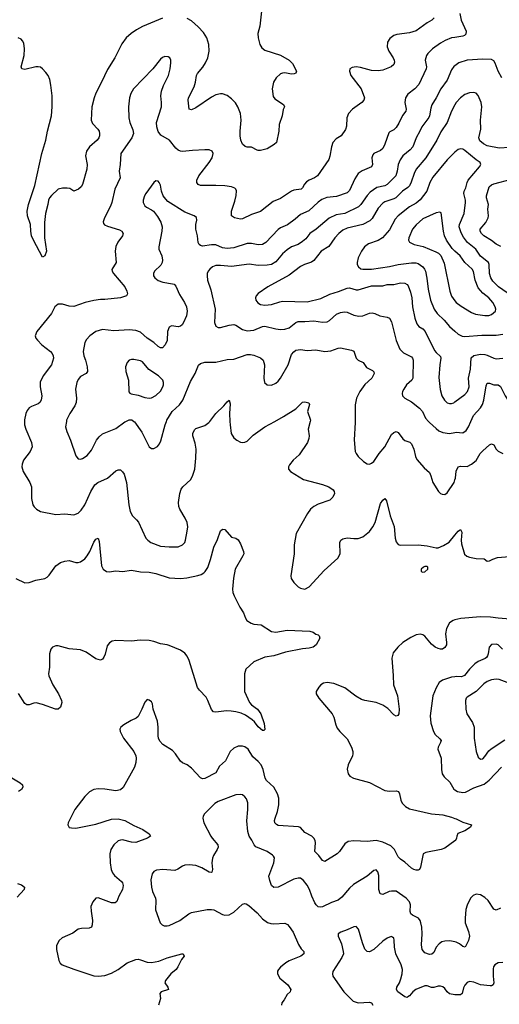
# Model space of a CAD drawing. Header units: inches. Extents: x 990586 to 1117858, y 769490 to 892071.
# Tile 90 of 248: x 1076084 to 1080399, y 794756 to 803613. Entities that reach past the tile are written whole.
import ezdxf

# ---------------------------------------------------------------- set-up
doc = ezdxf.new("R2010")
doc.units = ezdxf.units.IN
doc.header["$MEASUREMENT"] = 0
for name, color, linetype in [('B0779', 7, 'Continuous'), ('B0789', 7, 'Continuous'), ('B0870', 7, 'Continuous'), ('B0880', 7, 'Continuous')]:
    doc.layers.add(name, color=color, linetype=linetype)

msp = doc.modelspace()

# ---------------------------------------------------------------- linework, layer by layer
at = {"layer": 'B0779', "color": 6}
for points, elevation in [([(1076127.2, 800000), (1076127.3, 799970), (1076138.3, 799930), (1076190.3, 799810), (1076195.1, 799770), (1076179.5, 799730), (1076117.1, 799650), (1076105.2, 799614.8), (1076103.7, 799590), (1076114.6, 799550), (1076174.2, 799450), (1076190.1, 799410), (1076190, 799306), (1076203.8, 799250), (1076215.5, 799230), (1076234, 799210), (1076270, 799187.9), (1076410, 799163.1), (1076490, 799169.4), (1076570, 799160.2), (1076610, 799173.9), (1076638.1, 799201.9), (1076670.7, 799249.3), (1076723, 799370), (1076760.4, 799430), (1076788.5, 799451.5), (1076875.5, 799490), (1076950, 799556.2), (1076970, 799563.7), (1076990, 799563.1), (1077010, 799547.1), (1077023.8, 799523.8), (1077046.4, 799450), (1077065.9, 799250), (1077078.2, 799190), (1077099.5, 799150), (1077135.6, 799115.6), (1077152.7, 799092.7), (1077218.5, 798950), (1077236.2, 798930), (1077264.1, 798910), (1077350, 798878.9), (1077430, 798870.8), (1077510, 798871.7), (1077549.2, 798890), (1077568.7, 798911.3), (1077576.3, 798930), (1077592.3, 799012.3), (1077595.8, 799050), (1077590.2, 799090.2), (1077573.9, 799130), (1077524.4, 799210), (1077515.5, 799235.5), (1077511.7, 799270), (1077525, 799350), (1077536.7, 799390), (1077550.8, 799410), (1077623.8, 799476.2), (1077642.9, 799517.1), (1077659.6, 799570), (1077669.8, 799670), (1077670.5, 799750.5), (1077664.2, 799804.2), (1077642.7, 799870), (1077640.9, 799890), (1077655.5, 799924.5), (1077670, 799935.8), (1077750, 799963.8), (1077786.2, 799990), (1077794, 800000)], 2800), ([(1076504.9, 800000), (1076497.4, 799950), (1076507, 799910), (1076540.7, 799830), (1076588.7, 799688.7), (1076610, 799662.3), (1076630, 799659.5), (1076650, 799665.7), (1076690, 799692.9), (1076730, 799740.4), (1076774.1, 799830), (1076799.4, 799860.6), (1076830, 799887.1), (1076950, 799937.2), (1077030, 799995.4), (1077040, 800000)], 2900), ([(1077111.1, 800000), (1077116.3, 799996.3), (1077184.5, 799904.5), (1077250, 799771.7), (1077270, 799757.2), (1077290, 799757.2), (1077324.8, 799775.2), (1077342.6, 799797.4), (1077355, 799825), (1077393, 799970), (1077404.5, 800000)], 2900), ([(1077975.6, 800000), (1077976.6, 799970), (1077987.4, 799890), (1078010, 799852.8), (1078036.6, 799830), (1078070, 799812.6), (1078090, 799809.1), (1078110, 799812.2), (1078130, 799822.7), (1078183.8, 799876.2), (1078290, 799949.5), (1078380.7, 800000)], 2800), ([(1078697.2, 800000), (1078679.4, 799930), (1078687.5, 799870), (1078686.3, 799846.3), (1078673, 799810), (1078599.6, 799700.4), (1078545.3, 799650), (1078512.4, 799610), (1078503, 799590), (1078504, 799570), (1078521, 799550), (1078637.4, 799477.4), (1078810, 799433.6), (1078864.3, 799410), (1078903.5, 799383.5), (1078913.9, 799370), (1078916.2, 799350), (1078902.9, 799317.1), (1078874.2, 799290), (1078770, 799256.7), (1078730, 799233.3), (1078701.7, 799210), (1078673.7, 799170), (1078572.3, 798990), (1078554, 798890), (1078552.2, 798807.8), (1078523, 798610), (1078528, 798588), (1078550.7, 798550.7), (1078590, 798512.9), (1078610, 798500.9), (1078650, 798492.1), (1078690, 798510.8), (1078822.8, 798657.2), (1078945.9, 798770), (1078966, 798810), (1078965.9, 798910), (1078974.7, 798930), (1078990, 798944.3), (1079030, 798951.4), (1079090, 798945), (1079130, 798947), (1079170, 798962.9), (1079230, 799009.7), (1079261.6, 799050), (1079283.6, 799090), (1079330, 799262.4), (1079350, 799292.2), (1079370, 799305.8), (1079384.6, 799284.6), (1079418.5, 799150), (1079453.3, 799053.3), (1079462.2, 798950), (1079470, 798917.4), (1079490, 798892.1), (1079506.2, 798886.2), (1079670, 798890.6), (1079750, 798880.1), (1079830, 798863.2), (1079850, 798863.7), (1079897, 798883), (1079946.7, 798913.3), (1080000, 798976.7)], 2800), ([(1079103, 800000), (1079103.1, 799990), (1079092.6, 799832.6), (1079103.1, 799730), (1079110.1, 799710), (1079130, 799682.8), (1079177.9, 799637.9), (1079210, 799617.9), (1079230, 799615.7), (1079250, 799623.4), (1079270, 799640.3), (1079317.9, 799710), (1079369.5, 799770.5), (1079430, 799882.9), (1079450, 799901.5), (1079470.1, 799910.1), (1079490, 799899.6), (1079530, 799843.9), (1079550, 799828.7), (1079592.8, 799812.8), (1079610, 799796.8), (1079630.1, 799750), (1079645.2, 799685.2), (1079657.1, 799657.1), (1079722.6, 799582.6), (1079770, 799539.8), (1079784, 799510), (1079801.7, 799450), (1079853.2, 799370), (1079870, 799351), (1079883.8, 799343.8), (1079910, 799342), (1079930, 799357.9), (1079992, 799450), (1080000, 799472.9)], 2900), ([(1079762.4, 800000), (1079770, 799991.2), (1079830, 799935), (1079856.3, 799916.3), (1079890, 799900.2), (1079950, 799890.7), (1080000, 799900.7)], 3000), ([(1076050, 798585.8), (1076130, 798546.9), (1076170, 798550.1), (1076230, 798571.7), (1076310, 798585.7), (1076330, 798597.2), (1076350, 798616.9), (1076410, 798701.6), (1076450, 798730.1), (1076490, 798742.9), (1076530, 798748.8), (1076590, 798731), (1076610, 798730.1), (1076630, 798735.8), (1076670, 798764.5), (1076690.9, 798789.1), (1076715.3, 798830), (1076750, 798912.2), (1076770, 798939.1), (1076790, 798949.1), (1076800.1, 798920.1), (1076820.9, 798700.9), (1076834.2, 798670), (1076865.5, 798650), (1076890, 798646.8), (1076950, 798656.8), (1077010, 798650.8), (1077090, 798663.1), (1077170, 798645.6), (1077250, 798642.2), (1077310, 798632.7), (1077430, 798593), (1077530, 798586.4), (1077588.7, 798591.3), (1077686.3, 798613.7), (1077716.1, 798623.9), (1077740.9, 798639.1), (1077753.2, 798650), (1077775.7, 798684.3), (1077802.3, 798757.7), (1077830, 798868.7), (1077862.6, 798937.4), (1077890, 799015.8), (1077910, 799030.3), (1077930, 799027.2), (1077990, 798959.5), (1078030, 798950.3), (1078050, 798934), (1078070, 798899.3), (1078098.8, 798830), (1078100.1, 798810), (1078092.2, 798790), (1078023.6, 798670), (1078007, 798590), (1077998.7, 798490), (1078001.8, 798461.8), (1078013, 798430), (1078063.8, 798330), (1078097.8, 798277.8), (1078115.7, 798230), (1078129.2, 798209.2), (1078165.8, 798185.8), (1078190, 798176.7), (1078257.3, 798170), (1078349.3, 798109.3), (1078390, 798105.4), (1078490, 798121.8), (1078693.4, 798113.4), (1078725.2, 798105.2), (1078750, 798086.8), (1078770, 798079.1), (1078779.1, 798070), (1078783.6, 798050), (1078751.6, 797990), (1078725, 797970), (1078690, 797960.1), (1078630, 797955.2), (1078475.2, 797924.8), (1078372, 797890), (1078290, 797880.5), (1078190, 797837.5), (1078118.2, 797770), (1078105.7, 797730), (1078108.2, 797570), (1078152, 797472), (1078170, 797451.3), (1078224.9, 797410), (1078252.8, 797370), (1078283.8, 797283.8), (1078290.4, 797229.6), (1078279.7, 797220.3), (1078270, 797220.3), (1078230, 797251.6), (1078197, 797297), (1078176.5, 797316.5), (1078116.6, 797356.6), (1078075.9, 797375.9), (1078030, 797388.7), (1077985.9, 797394.1), (1077945.2, 797394.8), (1077850, 797384.2), (1077828.6, 797388.6), (1077808.4, 797408.4), (1077777.5, 797490), (1077760.6, 797520.6), (1077701.7, 797581.7), (1077685.4, 797605.4), (1077609.7, 797849.7), (1077590, 797888.3), (1077570, 797915.5), (1077530, 797943.1), (1077430, 797984.5), (1077410, 797991), (1077350, 797998.2), (1077290, 798020.6), (1077250, 798028.8), (1077169, 798031), (1077090, 798023.9), (1076950.4, 798029.6), (1076916.2, 798023.8), (1076892.5, 798007.5), (1076870, 797979.8), (1076853.3, 797906.7), (1076842.3, 797877.7), (1076830, 797860.3), (1076810, 797852.5), (1076770, 797863.3), (1076683.6, 797923.6), (1076630, 797946), (1076530, 797954.9), (1076430, 797980.4), (1076410, 797981.8), (1076378.3, 797970), (1076363.5, 797950), (1076353, 797910), (1076353, 797790), (1076343.1, 797730), (1076345.5, 797710), (1076382.1, 797630), (1076434.2, 797550), (1076460.3, 797490), (1076461.9, 797470), (1076452.1, 797427.9), (1076430.1, 797409.9), (1076407.6, 797412.4), (1076290, 797453.7), (1076232.3, 797467.7), (1076210, 797466.3), (1076170, 797450.7), (1076149.7, 797449.7), (1076130, 797462.9), (1076072.3, 797552.3)], 2700), ([(1080000, 798214.4), (1079982.9, 798210), (1079950, 798187), (1079922.7, 798137.3), (1079913.9, 798090), (1079924.2, 798010), (1079922.7, 797990), (1079910, 797965.3), (1079889.1, 797950.9), (1079870.1, 797949.9), (1079850, 797955.5), (1079822.3, 797970), (1079790, 797996.6), (1079730, 798067.1), (1079710, 798080.8), (1079690, 798086.4), (1079650, 798079.5), (1079603.5, 798056.5), (1079530.6, 798010), (1079485.5, 797970), (1079443.1, 797916.9), (1079431, 797870), (1079445.4, 797714.6), (1079447.1, 797630), (1079484.1, 797530), (1079498.4, 797410), (1079496.5, 797370), (1079486.8, 797353.2), (1079470, 797348.8), (1079450, 797360.1), (1079396.7, 797416.7), (1079350, 797448.7), (1079290, 797471.3), (1079190, 797489), (1079158.9, 797498.9), (1079107.4, 797527.4), (1079010, 797602.7), (1078910, 797643.2), (1078850, 797652.1), (1078816.3, 797643.7), (1078794.9, 797630), (1078775.5, 797610), (1078750.2, 797570), (1078752.1, 797550), (1078775.4, 797510), (1078895.8, 797370), (1078910, 797340.3), (1078927.1, 797270), (1078941.1, 797241.1), (1078964.7, 797210), (1079030, 797143.5), (1079070.1, 797070), (1079082.4, 797030), (1079082.7, 797010), (1079077.9, 796990), (1079038.4, 796910), (1079031.8, 796871.8), (1079040.2, 796830), (1079054.4, 796810), (1079086.7, 796790), (1079231.6, 796751.6), (1079370, 796678.9), (1079410, 796674.2), (1079470, 796675.8), (1079490.9, 796670.9), (1079500.6, 796650), (1079512.5, 796592.5), (1079525.4, 796565.4), (1079554.8, 796534.8), (1079590, 796514.2), (1079790, 796468.9), (1079890, 796460.1), (1079970, 796439.5), (1080000, 796429)], 2800), ([(1080000, 797702.5), (1079970, 797698.3), (1079887.9, 797672.1), (1079857.1, 797650), (1079830, 797602.6), (1079800.6, 797530), (1079777.6, 797350), (1079784.1, 797284.1), (1079806, 797210), (1079823, 797183), (1079865.5, 797145.5), (1079874.8, 797130), (1079869.7, 797110), (1079848.8, 797070), (1079846.8, 797050), (1079875.5, 796970), (1079879, 796870), (1079885.9, 796830), (1079902, 796802), (1079955.4, 796755.4), (1079990.7, 796690.7), (1080000, 796684.7)], 2900), ([(1080000, 796227.1), (1079910, 796161.4), (1079874.8, 796150), (1079738, 796122), (1079714.8, 796110), (1079689.2, 795990), (1079681.1, 795970), (1079670, 795963.7), (1079650, 795963), (1079630, 795969.9), (1079610, 795982.4), (1079550, 796036.2), (1079510, 796062), (1079490, 796084.3), (1079457.7, 796150), (1079422.4, 796182.4), (1079350, 796214.9), (1079290, 796228.5), (1079210, 796221.4), (1079091.8, 796228.2), (1079040.5, 796219.5), (1079010, 796199.6), (1078961.7, 796130), (1078939.2, 796110), (1078830, 796041.8), (1078823.6, 796043.6), (1078810, 796049.3), (1078775.2, 796095.2), (1078740.3, 796130), (1078744.5, 796210), (1078741.3, 796230), (1078730.9, 796250.9), (1078711.7, 796270), (1078650, 796302.6), (1078610, 796346.4), (1078593.7, 796353.7), (1078410, 796365.3), (1078393.3, 796373.3), (1078379.9, 796390), (1078377.1, 796410), (1078381.4, 796430), (1078402.5, 796490), (1078414.6, 796550), (1078415, 796610), (1078404.8, 796650), (1078370.4, 796710.4), (1078304.7, 796770), (1078291.5, 796790), (1078274.8, 796870), (1078255.8, 796910), (1078230, 796941.8), (1078183, 796983), (1078140.8, 797050), (1078110, 797072.2), (1078090, 797078.2), (1078050, 797077.3), (1078010, 797061.5), (1077979.3, 797030), (1077934.4, 796945.6), (1077882.3, 796897.7), (1077850, 796839.2), (1077750, 796788.8), (1077730, 796783.8), (1077710, 796792.4), (1077630, 796880.4), (1077590, 796909.6), (1077548.3, 796928.3), (1077530, 796943.2), (1077485.2, 797010), (1077458.8, 797038.8), (1077373.3, 797093.3), (1077343.6, 797123.6), (1077331.8, 797150), (1077329.2, 797170), (1077329.9, 797250.1), (1077324.3, 797304.3), (1077286.5, 797410), (1077279.3, 797459.3), (1077270, 797477.6), (1077250, 797493.6), (1077230, 797497.6), (1077210, 797475.1), (1077183.8, 797410), (1077150, 797345), (1077131.2, 797328.8), (1077086.4, 797310), (1077021.6, 797270), (1076995.5, 797250), (1076984.4, 797230), (1076986.8, 797210), (1077017.7, 797150), (1077110.3, 797030.3), (1077128.2, 796990), (1077132.1, 796970), (1077130.4, 796930), (1077116.7, 796890), (1077013.7, 796706.3), (1076990, 796687.1), (1076950, 796675.8), (1076850, 796692.7), (1076790, 796693.7), (1076750, 796688.2), (1076711.2, 796668.8), (1076670, 796624.8), (1076580.9, 796510), (1076521.2, 796390), (1076516.5, 796370), (1076530, 796348), (1076550, 796342.7), (1076590, 796342.2), (1076770, 796377.7), (1076910, 796423.2), (1076970, 796425.6), (1077030, 796408.8), (1077110, 796365.7), (1077192.2, 796330), (1077250.2, 796290), (1077259.6, 796270), (1077234, 796250), (1077130, 796213.3), (1077090, 796216), (1077010, 796234.6), (1076990, 796233.6), (1076970, 796226.4), (1076930.1, 796190), (1076904.3, 796150), (1076895.3, 796110), (1076898.8, 796030), (1076907.6, 795970), (1076919.8, 795939.8), (1076936, 795916), (1077001.4, 795861.4), (1077008.7, 795850), (1077013.9, 795826.1), (1077009.6, 795790), (1076975.5, 795730), (1076957.7, 795682.3), (1076943.8, 795670), (1076910, 795670.3), (1076790, 795715), (1076770, 795711.6), (1076741.2, 795678.8), (1076725, 795635), (1076726.2, 795593.8), (1076738.5, 795510), (1076736.5, 795470), (1076728.9, 795451.1), (1076710, 795440.1), (1076641.4, 795438.6), (1076610, 795430.8), (1076562.7, 795397.3), (1076466.6, 795353.4), (1076439.8, 795330), (1076425.9, 795310), (1076416.8, 795283.2), (1076415.5, 795250), (1076435.5, 795150), (1076447.1, 795127.1), (1076467.1, 795110), (1076570, 795071.4), (1076750, 795013.9), (1076788.8, 795008.8), (1076850, 795014.7), (1076910, 795036.1), (1076970, 795070.1), (1077050, 795130.6), (1077130, 795160.6), (1077150, 795161.8), (1077170, 795156.6), (1077230, 795134.2), (1077270, 795133), (1077335.4, 795144.6), (1077410, 795175), (1077542, 795210), (1077554.8, 795210), (1077564.9, 795190), (1077539.4, 795160.6), (1077507.9, 795092.1), (1077493.1, 795070), (1077443.7, 795030), (1077394.9, 794970), (1077391.3, 794950), (1077417.4, 794910), (1077423.1, 794890), (1077355.6, 794870), (1077345.8, 794854.2), (1077350.2, 794810), (1077333.4, 794750)], 2800), ([(1075937.9, 796837.9), (1076089.3, 796750), (1076108.4, 796730), (1076112.9, 796710), (1076099.6, 796690), (1076072.4, 796670)], 2700), ([(1080000, 795318.1), (1079953.3, 795326.7), (1079910, 795325.6), (1079883.1, 795316.9), (1079858.9, 795301.1), (1079831.7, 795270), (1079810, 795221.8), (1079791.7, 795208.3), (1079770, 795205.6), (1079730, 795220.2), (1079706.7, 795250), (1079698, 795290), (1079705, 795390), (1079701.7, 795450), (1079694.2, 795490), (1079687.2, 795510), (1079671.9, 795531.9), (1079617.8, 795557.8), (1079603.7, 795570), (1079598.4, 795590), (1079601.1, 795650), (1079590, 795679.4), (1079560.3, 795710), (1079470, 795772.9), (1079430, 795775.4), (1079407.2, 795770), (1079350, 795744.6), (1079328.8, 795748.8), (1079315.5, 795790), (1079315.7, 795915.7), (1079307.1, 795947.1), (1079290, 795965), (1079270, 795959.6), (1079210, 795907.7), (1079087.3, 795832.7), (1079050, 795799.7), (1078981.1, 795718.9), (1078950, 795692.7), (1078890, 795672.3), (1078810, 795632.8), (1078790, 795629.2), (1078770, 795634.4), (1078751, 795651), (1078740.1, 795670), (1078712.3, 795730), (1078691.8, 795790), (1078670, 795828.3), (1078638.9, 795870), (1078610, 795889.9), (1078590, 795892.1), (1078550, 795881.3), (1078410, 795809.2), (1078370, 795807.5), (1078350, 795825), (1078333.3, 795870), (1078327.2, 795910), (1078370.7, 796030), (1078375.2, 796075.2), (1078369, 796090), (1078359, 796099), (1078311.1, 796130), (1078210, 796171.8), (1078193.9, 796190), (1078173.5, 796233.5), (1078148.1, 796270), (1078136.3, 796310), (1078127.2, 796407.2), (1078137.9, 796510), (1078137.1, 796570), (1078124.3, 796604.3), (1078110, 796623.9), (1078090, 796639.2), (1078070, 796645.1), (1078030, 796640.3), (1077870, 796581), (1077838.5, 796561.5), (1077746.9, 796470), (1077734, 796450), (1077731.1, 796430), (1077741, 796390), (1077804.3, 796270), (1077816.1, 796250), (1077866.7, 796190), (1077868.7, 796170), (1077861.5, 796150), (1077826.5, 796093.5), (1077818.2, 796070), (1077813.4, 796030), (1077818.7, 795970), (1077813.7, 795946.3), (1077810, 795942.9), (1077790, 795945.5), (1077723.4, 795983.4), (1077670, 796004.7), (1077610, 796010.8), (1077570, 796006.9), (1077550, 796000.4), (1077508.3, 795971.7), (1077478.9, 795961.1), (1077371.4, 795968.6), (1077315.8, 795964.2), (1077289.7, 795950.3), (1077274.8, 795930), (1077265, 795875), (1077271, 795810), (1077279.6, 795770), (1077307.2, 795710), (1077310.4, 795689.6), (1077306.5, 795606.5), (1077349.3, 795489.3), (1077367.3, 795470), (1077383.1, 795463.1), (1077410, 795461.6), (1077430, 795466.2), (1077525, 795510), (1077606.8, 795570), (1077630, 795581.1), (1077770, 795610.3), (1077810, 795610.6), (1077830, 795605.8), (1077910, 795564.2), (1077930, 795558.1), (1077970, 795561.4), (1078010, 795586.1), (1078090, 795656.6), (1078110, 795662.6), (1078120.4, 795660.4), (1078146.5, 795646.5), (1078219.8, 795579.8), (1078270, 795525), (1078313.6, 795493.6), (1078343.2, 795483.2), (1078370, 795480.6), (1078470, 795485.2), (1078493.8, 795473.8), (1078510, 795457.4), (1078545.2, 795405.2), (1078593.8, 795293.8), (1078616.8, 795256.8), (1078640.8, 795230), (1078641.6, 795210), (1078614.8, 795190), (1078510, 795146.8), (1078479.6, 795130), (1078430.7, 795090), (1078411.3, 795070), (1078404.3, 795055.7), (1078402.9, 795030), (1078425.5, 794990), (1078495.7, 794930), (1078522.6, 794890), (1078520.5, 794879.5), (1078517.4, 794870), (1078490, 794843.5), (1078464.3, 794795.7), (1078443.5, 794770), (1078439.8, 794750)], 2900), ([(1076063.7, 795843.7), (1076101.1, 795830), (1076126.3, 795810), (1076124.6, 795790), (1076060.6, 795719.4)], 2700), ([(1080000, 794842.7), (1079952, 794852), (1079930.8, 794870), (1079910, 794897.1), (1079890, 794912.7), (1079870, 794919.7), (1079850, 794918.5), (1079810, 794906.4), (1079790, 794907.6), (1079750, 794921.2), (1079730, 794922.1), (1079649.3, 794890), (1079620.4, 794870), (1079590, 794831.4), (1079577.6, 794822.4), (1079570, 794818.6), (1079550, 794822.9), (1079485.6, 794870), (1079473.6, 794890), (1079477.7, 794910), (1079500.8, 794950), (1079514.1, 794985.9), (1079525.1, 795030), (1079526.8, 795070), (1079516.6, 795110), (1079468.6, 795210), (1079457.3, 795270), (1079453.3, 795333.3), (1079449.9, 795349.9), (1079439.7, 795359.7), (1079425.3, 795365.3), (1079390, 795352.4), (1079350, 795324), (1079271.4, 795250), (1079230, 795229.6), (1079210, 795232.1), (1079190, 795251), (1079168.4, 795308.4), (1079133.3, 795433.3), (1079110, 795457), (1079090, 795454.1), (1079030, 795425.4), (1078973.6, 795406.4), (1078948.7, 795391.3), (1078948.8, 795370), (1078979.6, 795299.6), (1078995.9, 795230), (1078996.5, 795210), (1078983.9, 795176.1), (1078902.8, 795050), (1078897.5, 795030), (1078900.1, 795010), (1078999.9, 794870), (1079085.3, 794785.3), (1079130, 794770), (1079230, 794774.1), (1079250, 794768.6), (1079261.5, 794750)], 3000)]:
    msp.add_lwpolyline(points, dxfattribs=dict(at, elevation=elevation))
at = {"layer": 'B0779', "color": 6, "elevation": 2800}
msp.add_lwpolyline([(1079730, 798695.6), (1079718.4, 798690), (1079697, 798670), (1079694.9, 798650), (1079710, 798643.6), (1079730, 798646.1), (1079756.6, 798670), (1079755.9, 798690), (1079750, 798695.3)], close=True, dxfattribs=at)
at = {"layer": 'B0789', "color": 6}
for points, elevation in [([(1080000, 799900.7), (1080010, 799902.7), (1080070, 799896.4), (1080101.2, 799918.8), (1080123.3, 799950), (1080144.4, 800000)], 3000), ([(1080000, 799472.9), (1080005.9, 799490), (1080010, 799553.2), (1080029.1, 799590.9), (1080050, 799597.2), (1080110, 799595.5), (1080150, 799615.5), (1080190, 799649.4), (1080227.1, 799710), (1080250, 799735.2), (1080310, 799787.7), (1080330, 799797.5), (1080350, 799790.2), (1080370.5, 799750.5), (1080390, 799730.9), (1080431.1, 799711.1)], 2900), ([(1080000, 798976.7), (1080030, 799012.4), (1080050, 799028), (1080062, 799002), (1080056.6, 798930), (1080059, 798899), (1080085.5, 798805.5), (1080106.3, 798786.3), (1080130, 798777.4), (1080190, 798766.7), (1080264.5, 798764.5), (1080290, 798741.5), (1080310, 798745.1), (1080339.5, 798760.5), (1080384.3, 798775.7), (1080490, 798785)], 2800), ([(1080498.2, 798221.8), (1080390, 798228.6), (1080319.5, 798239.5), (1080230, 798242.6), (1080052.2, 798227.8), (1080000, 798214.4)], 2800), ([(1080426.7, 797950), (1080387.9, 797990), (1080370, 797997.2), (1080330, 797991.7), (1080309.2, 797970), (1080299.6, 797910), (1080292.6, 797890), (1080282.6, 797877.4), (1080272.1, 797867.9), (1080210, 797839.3), (1080180.3, 797819.7), (1080130.3, 797770), (1080087, 797713), (1080058.7, 797701.3), (1080010, 797703.9), (1080000, 797702.5)], 2900), ([(1080470, 797651.7), (1080396.7, 797676.7), (1080370, 797680.8), (1080330, 797676.6), (1080290, 797661), (1080261.1, 797638.9), (1080191.1, 797568.9), (1080110, 797520.3), (1080101.1, 797510), (1080095.8, 797490), (1080098.8, 797410), (1080107.1, 797370), (1080156.7, 797290), (1080171.6, 797250), (1080173.6, 797150), (1080189.7, 797030), (1080210, 796979.8), (1080230, 796962.5), (1080250, 796965.3), (1080270, 796986.1), (1080304, 797036), (1080324.9, 797055.1), (1080450, 797136.4)], 3000), ([(1080000, 796684.7), (1080023, 796670), (1080070, 796660.9), (1080096.1, 796663.9), (1080170, 796702.7), (1080263, 796737), (1080308.2, 796771.8), (1080419.7, 796890)], 2900), ([(1080000, 796429), (1080010, 796425.5), (1080070, 796394.7), (1080148.2, 796370), (1080138.7, 796350), (1080090, 796317.5), (1080026.8, 796293.2), (1080016.5, 796270), (1080014.7, 796250), (1080004, 796230), (1080000, 796227.1)], 2800), ([(1080410, 795619.7), (1080370, 795604.6), (1080350, 795611.6), (1080298.5, 795690), (1080270, 795717.4), (1080230, 795742.2), (1080190, 795747), (1080164.3, 795735.7), (1080140.4, 795710), (1080110.7, 795649.3), (1080099.1, 795610), (1080091.1, 795530), (1080092.2, 795490), (1080122.2, 795410), (1080130.3, 795369.7), (1080123, 795330), (1080090.8, 795269.2), (1080070, 795275.6), (1080040.8, 795300.8), (1080010, 795316.2), (1080000, 795318.1)], 2900), ([(1080430, 795132.9), (1080390, 795129.9), (1080359.8, 795110), (1080347.7, 795092.3), (1080343.5, 795076.5), (1080342.8, 795010), (1080351, 794950), (1080344.8, 794930), (1080330, 794923.4), (1080316.6, 794923.4), (1080230, 794931.1), (1080170, 794955.9), (1080130, 794962.4), (1080109, 794951), (1080090, 794929.2), (1080076.6, 794903.4), (1080066.4, 794853.6), (1080050, 794841.4), (1080010, 794840.8), (1080000, 794842.7)], 3000)]:
    msp.add_lwpolyline(points, dxfattribs=dict(at, elevation=elevation))
at = {"layer": 'B0870', "color": 6}
for points, elevation in [([(1077370, 803628.2), (1077190, 803551.5), (1077136.3, 803523.7), (1077087.1, 803490), (1077042.7, 803450), (1077003, 803397), (1076940.5, 803270), (1076873.3, 803166.7), (1076821.3, 803050), (1076770, 802951.6), (1076754.9, 802910), (1076734.7, 802830), (1076727.3, 802710), (1076740.4, 802680.4), (1076786.9, 802630), (1076798.3, 802610), (1076803, 802590), (1076801.5, 802570), (1076795.3, 802550), (1076781.2, 802530), (1076711.3, 802470), (1076684.1, 802430), (1076676.3, 802390), (1076690.1, 802309.9), (1076688.7, 802270), (1076647.9, 802130), (1076637.1, 802110), (1076614, 802090), (1076570, 802072.2), (1076534.6, 802094.6), (1076510, 802099.3), (1076470, 802098.8), (1076431.6, 802088.4), (1076370, 802031), (1076352.4, 802010), (1076343.4, 801990), (1076337.3, 801950), (1076315.5, 801870), (1076306.9, 801790), (1076308.8, 801650), (1076324.7, 801530), (1076310.3, 801490), (1076290, 801475.8), (1076207, 801630), (1076190.4, 801670), (1076183.4, 801710), (1076181.3, 801770), (1076153.5, 801850), (1076150.5, 801890), (1076163.5, 801950), (1076219.1, 802120.9), (1076282.7, 802410), (1076320.1, 802530), (1076334.1, 802610), (1076369.4, 802750), (1076377.6, 802830), (1076375.1, 802930), (1076365.2, 803025.2), (1076354.5, 803074.5), (1076339.5, 803110), (1076319.6, 803139.6), (1076290, 803171.3), (1076270, 803185.6), (1076250, 803190.5), (1076230, 803189.3), (1076130, 803165.9), (1076103.8, 803170), (1076097.8, 803190), (1076123.8, 803290), (1076128.8, 803350), (1076121.8, 803401.8), (1076110, 803424.5), (1076096.8, 803436.8), (1076070.5, 803450.5)], 2700), ([(1079811.7, 803630), (1079793.5, 803610), (1079750, 803586.4), (1079650, 803514.3), (1079590, 803496), (1079478.5, 803481.5), (1079449.4, 803470), (1079415.6, 803444.4), (1079394.5, 803410), (1079390.5, 803370), (1079404.6, 803330), (1079444.7, 803270), (1079453.2, 803250), (1079455.4, 803230), (1079449.5, 803210), (1079427.4, 803190), (1079350, 803160.8), (1079310, 803152.8), (1079250, 803156.8), (1079150, 803183.7), (1079110.1, 803189.9), (1079075.8, 803184.2), (1079055.2, 803170), (1079050.2, 803150), (1079063.9, 803110), (1079155.1, 802990), (1079186.2, 802910), (1079181.3, 802890), (1079163.8, 802870), (1079079.3, 802810), (1079043.9, 802770), (1079027.3, 802730), (1079024.9, 802655.1), (1079015.7, 802624.3), (1078977.7, 802570), (1078930, 802542), (1078902.6, 802510), (1078889.3, 802470.7), (1078875.6, 802384.4), (1078865.5, 802354.5), (1078763.4, 802210), (1078736.3, 802190), (1078688.9, 802171.1), (1078664, 802156), (1078646.4, 802133.6), (1078630, 802100.1), (1078617.7, 802090), (1078550, 802079.1), (1078529, 802071), (1078430, 802005.2), (1078363.2, 801976.8), (1078250, 801886.9), (1078170, 801862.3), (1078090, 801822.6), (1078070, 801818.5), (1078017.6, 801830), (1077989.9, 801850), (1077991.3, 801890), (1078020.4, 801979.6), (1078032.7, 802032.7), (1078033.8, 802073.8), (1078029.1, 802089.1), (1078018.9, 802098.9), (1077990.4, 802110.4), (1077930, 802117.6), (1077850, 802122.7), (1077710, 802123), (1077690.3, 802130.3), (1077678.5, 802150), (1077678.9, 802170), (1077696.1, 802210), (1077789.5, 802330), (1077814.8, 802370), (1077824.9, 802410), (1077814.6, 802430), (1077790, 802441.6), (1077750, 802444.1), (1077638.1, 802438.1), (1077550, 802428), (1077530, 802429.9), (1077510, 802439), (1077490, 802456.8), (1077431.1, 802531.1), (1077353.9, 802573.9), (1077329.1, 802609.1), (1077316.6, 802650), (1077315.5, 802690), (1077359.7, 802830), (1077360.8, 802870), (1077355, 802930), (1077358.9, 802970), (1077378.4, 803021.6), (1077423.8, 803110), (1077438.5, 803170), (1077445.4, 803225.4), (1077443.2, 803250), (1077435.3, 803270), (1077420.3, 803280.3), (1077390, 803282), (1077370, 803274), (1077350, 803258.8), (1077281.7, 803170), (1077108, 802992), (1077083.4, 802950), (1077072.4, 802910), (1077062.9, 802830), (1077067, 802730), (1077076.1, 802690), (1077103.3, 802623.3), (1077108, 802590), (1077092.2, 802550), (1076994.1, 802410), (1076988.1, 802311.9), (1076977.7, 802250), (1076987.2, 802190), (1076940.9, 802090), (1076913.8, 801970), (1076902.5, 801937.5), (1076846.3, 801830), (1076836.3, 801796.3), (1076839.3, 801779.3), (1076847.6, 801767.6), (1076875.3, 801755.3), (1076983.5, 801723.5), (1077004.6, 801710), (1077014, 801690), (1077009.2, 801670), (1076967.2, 801612.8), (1076950, 801572.2), (1076944.5, 801530), (1076952.2, 801430), (1076913.8, 801366.2), (1076915.5, 801350), (1076927.9, 801330), (1077030, 801211.5), (1077048.8, 801170), (1077052.9, 801147.1), (1077043.7, 801130), (1076990, 801112.1), (1076850, 801096.1), (1076810, 801096), (1076750, 801086.2), (1076671.9, 801068.1), (1076570, 801032.4), (1076530, 801036.2), (1076470, 801055.3), (1076430, 801053.6), (1076399.9, 801030), (1076369.7, 800970), (1076238.2, 800810), (1076224.6, 800770), (1076230.1, 800750), (1076243.6, 800730), (1076283.2, 800690), (1076361.1, 800630), (1076376.6, 800610), (1076385.2, 800590), (1076387.6, 800570), (1076370.1, 800510), (1076295.2, 800410), (1076268.4, 800351.6), (1076267.6, 800310), (1076282.4, 800230), (1076276, 800190), (1076264.4, 800170), (1076250, 800157.9), (1076190, 800135.4), (1076170, 800122), (1076150, 800096.8), (1076139.1, 800070), (1076127.1, 800012.9), (1076127.2, 800000)], 2800), ([(1078259.2, 803690), (1078245.3, 803554.7), (1078227.9, 803490), (1078229.2, 803450), (1078243.7, 803390), (1078261.7, 803361.7), (1078290, 803340.5), (1078430, 803293.3), (1078508.7, 803248.7), (1078538.5, 803218.5), (1078573.4, 803150), (1078568.8, 803131.2), (1078554.8, 803125.2), (1078530, 803124.5), (1078470, 803134.9), (1078450, 803133.9), (1078430, 803126.7), (1078391.3, 803090), (1078368.3, 803050), (1078355.9, 802990), (1078363.6, 802923.6), (1078380.3, 802900.3), (1078456.3, 802850), (1078466, 802830), (1078455.5, 802804.5), (1078446, 802750), (1078418.1, 802670), (1078416.6, 802610), (1078394.3, 802510), (1078372.8, 802490), (1078310, 802451.8), (1078250, 802437.5), (1078230, 802435.9), (1078219.7, 802439.7), (1078170, 802468), (1078130, 802466.9), (1078112.7, 802472.7), (1078090, 802494.9), (1078073.6, 802530), (1078068, 802568), (1078067.4, 802610), (1078077.3, 802710), (1078071.6, 802770), (1078046.2, 802830), (1078024.6, 802864.6), (1077990, 802902.3), (1077950, 802932.2), (1077910, 802947.4), (1077890, 802947.8), (1077850, 802937.6), (1077810, 802916.1), (1077670, 802820.1), (1077630, 802803.1), (1077609.2, 802809.2), (1077599.9, 802890), (1077601.6, 802910), (1077654, 803010), (1077667.2, 803050), (1077675.7, 803110), (1077683.1, 803130), (1077732.8, 803187.2), (1077755.5, 803224.5), (1077776.1, 803270), (1077789.7, 803330), (1077785.2, 803390), (1077768.4, 803450), (1077739.4, 803499.4), (1077690, 803550.5), (1077630, 803602.3), (1077590, 803624.8)], 2700), ([(1080000, 803454.6), (1079970, 803450.3), (1079912.8, 803427.2), (1079870, 803401.9), (1079798.5, 803350), (1079757.2, 803310), (1079743.6, 803290), (1079733.4, 803250), (1079742.9, 803190), (1079740.9, 803170), (1079675.4, 803030), (1079639.1, 802990), (1079576.2, 802943.8), (1079555.6, 802910), (1079550.1, 802869.9), (1079562.6, 802810), (1079559.3, 802790), (1079528.7, 802751.3), (1079496.4, 802683.6), (1079470, 802642.9), (1079450, 802622.7), (1079415.4, 802604.6), (1079405.6, 802594.4), (1079370, 802494.5), (1079350, 802456), (1079330, 802437.9), (1079270.7, 802410), (1079261.9, 802398.1), (1079253.8, 802370), (1079258.5, 802310), (1079248.9, 802291.1), (1079165.1, 802254.9), (1079130, 802228.6), (1079098.3, 802181.7), (1079050, 802077.7), (1079030, 802056.6), (1078935.7, 802024.3), (1078846.6, 802013.4), (1078803, 801997), (1078770, 801972.3), (1078686.7, 801893.3), (1078610, 801859.7), (1078562.3, 801817.7), (1078493, 801767), (1078430, 801740.7), (1078410, 801726.9), (1078300, 801610), (1078270, 801591.6), (1078230, 801589.2), (1078170, 801599.4), (1078130, 801600.2), (1078010, 801562), (1077950, 801555.5), (1077910, 801562.4), (1077850, 801586.8), (1077810, 801587.8), (1077730, 801577.4), (1077710, 801582.2), (1077699.5, 801590), (1077689.7, 801610), (1077684.6, 801670), (1077669.3, 801730), (1077669.7, 801770), (1077677.6, 801810), (1077673.5, 801833.5), (1077654.7, 801850), (1077570, 801881.4), (1077417.8, 801977.8), (1077397.6, 801997.6), (1077375.5, 802030), (1077361.3, 802070), (1077350, 802125.1), (1077338.9, 802150), (1077330, 802160.9), (1077310, 802164.5), (1077290, 802149.8), (1077217.7, 802050), (1077206.5, 802030), (1077195.3, 801990), (1077196.3, 801970), (1077210, 801940.1), (1077225.8, 801925.8), (1077270, 801904.2), (1077289, 801890), (1077324, 801844), (1077353.3, 801793.3), (1077365, 801750), (1077363.7, 801710), (1077334.9, 801570), (1077336.5, 801550), (1077362.6, 801490), (1077369.1, 801450), (1077365.2, 801430), (1077353.4, 801406.6), (1077297.9, 801350), (1077288.1, 801330), (1077288.4, 801310), (1077300.9, 801290), (1077330, 801267.8), (1077372.1, 801252.1), (1077458.6, 801238.6), (1077472.9, 801232.9), (1077490, 801217.1), (1077521.6, 801141.6), (1077566.3, 801070), (1077583.7, 801030), (1077592.4, 800990), (1077584.3, 800950), (1077558.1, 800890), (1077544.8, 800870), (1077530, 800857.8), (1077510, 800851.1), (1077450, 800859.9), (1077430, 800846.6), (1077412.8, 800810), (1077410, 800728.5), (1077392.8, 800690), (1077370, 800663.1), (1077350, 800661.6), (1077330, 800673.4), (1077290.3, 800710.3), (1077231.1, 800750), (1077170, 800803), (1077130, 800817.9), (1077070, 800823.1), (1076930, 800815), (1076830, 800827.9), (1076770.3, 800809.7), (1076716.1, 800770), (1076684.5, 800735.5), (1076670.5, 800710), (1076655.2, 800630), (1076661.1, 800590), (1076676.9, 800550), (1076691.4, 800491.4), (1076694.9, 800450), (1076683, 800430), (1076630, 800404.3), (1076610, 800376.3), (1076598.3, 800350), (1076585.8, 800290), (1076594.7, 800210), (1076592.9, 800170), (1076581.1, 800138.9), (1076536.3, 800070), (1076506.5, 800010), (1076504.9, 800000)], 2900), ([(1080000, 803199.2), (1079990, 803191.2), (1079970, 803161.1), (1079931, 803070), (1079873.3, 802990), (1079832.6, 802910), (1079793.1, 802846.9), (1079782, 802818), (1079771.9, 802750), (1079765.2, 802734.8), (1079702.6, 802650), (1079685.3, 802610), (1079650.9, 802550), (1079619.9, 802470), (1079598.2, 802441.8), (1079530.8, 802389.2), (1079506.4, 802353.6), (1079488.4, 802310), (1079480.7, 802250), (1079468.1, 802210), (1079390, 802129.8), (1079370, 802119.8), (1079297.1, 802102.9), (1079236.9, 802063.1), (1079210, 802031.9), (1079154.3, 801950), (1079132.3, 801930), (1079010, 801870.8), (1078930, 801857.3), (1078870, 801827), (1078750.5, 801729.5), (1078693.5, 801690), (1078657.5, 801642.5), (1078630, 801617.4), (1078590, 801592.5), (1078530, 801569.3), (1078490, 801543.5), (1078450, 801506.1), (1078390, 801436.4), (1078350, 801412.7), (1078310, 801405.8), (1078230, 801403.6), (1078150, 801413), (1077990, 801391.9), (1077890, 801403.4), (1077850, 801402.8), (1077818.2, 801390), (1077795.1, 801370), (1077780.1, 801350), (1077772.3, 801330), (1077769.7, 801310), (1077774.7, 801270), (1077803.3, 801183.3), (1077842.9, 801010), (1077837.1, 800890), (1077850, 800856.1), (1077870, 800844.8), (1077890, 800844.3), (1077970, 800866), (1078010, 800870.9), (1078030, 800866.3), (1078090, 800827.1), (1078130, 800816), (1078190, 800820.8), (1078267.8, 800852.2), (1078290, 800855.4), (1078390, 800832.1), (1078430, 800826.5), (1078470, 800828.2), (1078510, 800842.8), (1078570, 800889.8), (1078590, 800897.8), (1078650, 800897.7), (1078730, 800905.3), (1078810, 800893.1), (1078850, 800895.4), (1078873, 800907), (1078934.9, 800965.1), (1078970, 800980.4), (1079005.5, 800985.5), (1079030, 800983.3), (1079090, 800954.9), (1079134.5, 800945.5), (1079170, 800949.5), (1079230, 800974.9), (1079256, 800976), (1079280.3, 800970), (1079323.8, 800950), (1079390, 800938.6), (1079410, 800927.7), (1079430, 800895.5), (1079470, 800726.8), (1079503.1, 800650), (1079535.8, 800615.8), (1079610, 800582), (1079619, 800570), (1079623.8, 800550), (1079620.4, 800390), (1079611.3, 800370), (1079565.5, 800330), (1079539.1, 800290), (1079527.9, 800270), (1079524.2, 800250), (1079529.4, 800230), (1079549.3, 800210), (1079610, 800176.5), (1079680, 800120), (1079707.8, 800087.8), (1079736.5, 800030), (1079762.4, 800000)], 3000), ([(1080000, 802847.5), (1079969.1, 802790), (1079929.8, 802690), (1079874.4, 802605.6), (1079836.3, 802530), (1079737.6, 802370), (1079650.4, 802269.6), (1079632, 802230), (1079606.7, 802153.3), (1079590, 802119.1), (1079576.7, 802103.3), (1079529.2, 802070.8), (1079468.1, 802011.9), (1079450, 802001.8), (1079370, 801975.4), (1079350, 801962.9), (1079310, 801918.4), (1079254.4, 801825.6), (1079234.6, 801805.4), (1079170, 801771.1), (1079030, 801739.6), (1078990, 801719.3), (1078954.5, 801690), (1078918.9, 801650), (1078866.1, 801573.9), (1078797.7, 801530), (1078730, 801445.9), (1078710, 801432.2), (1078647.8, 801412.2), (1078610, 801393.5), (1078510, 801315.7), (1078317.9, 801210), (1078230.1, 801150), (1078212.8, 801130), (1078205.3, 801110), (1078208.1, 801090), (1078225.4, 801065.4), (1078251.2, 801051.2), (1078290, 801045.3), (1078350, 801050.7), (1078423.3, 801076.7), (1078450, 801081.4), (1078670, 801075.1), (1078794.2, 801105.8), (1078874.9, 801145.1), (1078952.6, 801167.4), (1079030, 801199), (1079050, 801200.9), (1079110, 801184.6), (1079130, 801183.6), (1079250, 801219.5), (1079350, 801219.1), (1079390, 801230.6), (1079450, 801231.1), (1079510, 801246.9), (1079550, 801244.7), (1079570, 801232.3), (1079579.7, 801219.7), (1079601.6, 801161.6), (1079613.2, 801110), (1079618.8, 801030), (1079639.2, 800930), (1079656.8, 800876.8), (1079674.1, 800854.1), (1079710, 800831.9), (1079733.3, 800810), (1079816.9, 800636.9), (1079830, 800619.5), (1079870, 800583.9), (1079873.3, 800570), (1079863.7, 800510), (1079854.7, 800394.7), (1079868.2, 800288.2), (1079882.9, 800230), (1079904.9, 800190), (1079930, 800168.1), (1079950, 800160.5), (1079970, 800159.9), (1079990, 800167), (1080000, 800174.5)], 3100), ([(1080000, 802422), (1079998.9, 802421.1), (1079930, 802353.8), (1079802.6, 802197.4), (1079773.5, 802150), (1079746.8, 802070), (1079688, 801992), (1079650, 801962), (1079590, 801930.6), (1079490, 801850), (1079462.4, 801817.6), (1079410, 801724.2), (1079347.8, 801650), (1079310, 801626.2), (1079223, 801597), (1079186.7, 801570), (1079159.3, 801530), (1079130.6, 801470), (1079119, 801430), (1079121.2, 801410), (1079132.3, 801390), (1079153.6, 801373.6), (1079170, 801369.8), (1079250, 801369.4), (1079410, 801392.9), (1079490, 801411.1), (1079610, 801426.9), (1079647, 801427), (1079670, 801419.1), (1079711.7, 801390), (1079727.7, 801370), (1079736, 801350), (1079748.4, 801288.4), (1079760.2, 801190), (1079781.1, 801090), (1079812, 801010), (1079840.7, 800970), (1079902.3, 800910), (1079950, 800854.9), (1080000, 800810.7)], 3200), ([(1080000, 801531.3), (1079974.4, 801554.4), (1079923.1, 801630), (1079907, 801670), (1079897.5, 801710), (1079874.8, 801874.8), (1079862.7, 801882.7), (1079830, 801877.2), (1079710, 801822.1), (1079650, 801769.2), (1079618.2, 801730), (1079583.9, 801650), (1079582.5, 801630), (1079591.6, 801611.6), (1079632.4, 801592.4), (1079713.2, 801573.2), (1079826.7, 801526.7), (1079852.3, 801512.3), (1079871.8, 801491.8), (1079902.3, 801422.3), (1079954.3, 801170), (1079970, 801127.7), (1080000, 801085.2)], 3300), ([(1077404.5, 800000), (1077408.8, 800011.2), (1077457.4, 800090), (1077522.3, 800150), (1077551.2, 800190), (1077622.4, 800357.6), (1077664.4, 800430), (1077694.4, 800505.6), (1077710, 800521.8), (1077748.7, 800531.3), (1077850, 800533.6), (1077950, 800558.1), (1078010, 800559.3), (1078130, 800600.6), (1078162.2, 800602.2), (1078190, 800596.6), (1078250.9, 800570.9), (1078275.2, 800550), (1078286.8, 800510), (1078280.1, 800390), (1078287, 800350), (1078310, 800328.9), (1078350, 800326), (1078390, 800344.9), (1078410, 800362.5), (1078430, 800389.6), (1078499.9, 800510), (1078530, 800602.6), (1078550, 800626.7), (1078570, 800639.8), (1078610, 800646.9), (1078670, 800637.9), (1078750, 800645), (1078830, 800627.2), (1078884.6, 800635.4), (1078950, 800659.5), (1078970, 800662.7), (1079070, 800639.7), (1079090.4, 800630.4), (1079110.1, 800570), (1079130.7, 800550.7), (1079173.1, 800530), (1079204.6, 800484.6), (1079258, 800458), (1079270, 800444.4), (1079272.1, 800430), (1079253.7, 800390), (1079189.5, 800330.5), (1079143.8, 800270), (1079113.7, 800210), (1079101.4, 800150), (1079103, 800000)], 2900), ([(1077794, 800000), (1077848.3, 800070), (1077921.2, 800138.8), (1077950, 800175), (1077970, 800190.3), (1077976.6, 800156.6), (1077973.3, 800070), (1077975.6, 800000)], 2800), ([(1078380.7, 800000), (1078457.3, 800042.7), (1078570, 800114.4), (1078630, 800172.7), (1078650, 800175), (1078685.9, 800165.9), (1078690.6, 800150.6), (1078674.5, 800090), (1078699.7, 800010), (1078697.2, 800000)], 2800), ([(1077040, 800000), (1077070, 800013.9), (1077092.8, 800012.8), (1077111.1, 800000)], 2900)]:
    msp.add_lwpolyline(points, dxfattribs=dict(at, elevation=elevation))
at = {"layer": 'B0870', "color": 6, "elevation": 3000}
msp.add_lwpolyline([(1077090, 800556.7), (1077070, 800550.3), (1077049.7, 800530), (1077036, 800490), (1077038.8, 800450), (1077064.3, 800370), (1077066.3, 800266.3), (1077074.5, 800254.5), (1077087.8, 800247.8), (1077150, 800236.9), (1077210, 800214.5), (1077250, 800209.8), (1077270, 800213.3), (1077308, 800232), (1077350, 800273.3), (1077373.1, 800310), (1077379.1, 800330), (1077379.3, 800350), (1077371.6, 800370), (1077332.6, 800410), (1077246.8, 800466.8), (1077190, 800535.2), (1077170, 800544.9), (1077110, 800556.6)], close=True, dxfattribs=at)
at = {"layer": 'B0880', "color": 6}
for points, elevation in [([(1080043.5, 803670), (1080057.3, 803610), (1080100.4, 803510), (1080097, 803483), (1080087.5, 803472.5), (1080070, 803464.6), (1080000, 803454.6)], 2900), ([(1080422.2, 803090), (1080389.6, 803150), (1080362.7, 803222.7), (1080350, 803243.9), (1080330, 803256.7), (1080250, 803258.8), (1080110, 803248.3), (1080033.7, 803226.3), (1080000, 803199.2)], 3000), ([(1080490, 802464), (1080397.8, 802457.8), (1080290, 802479.9), (1080256.4, 802496.4), (1080224.7, 802524.7), (1080216, 802550), (1080232, 802630), (1080231, 802710), (1080242.6, 802830), (1080234.9, 802870), (1080210, 802932.5), (1080192.1, 802952.1), (1080170, 802959.8), (1080130, 802956.5), (1080090, 802939.6), (1080048.6, 802911.4), (1080012.1, 802870), (1080000, 802847.5)], 3100), ([(1080507.8, 801130), (1080392.6, 801210), (1080341.6, 801261.6), (1080323.5, 801290), (1080309.6, 801330), (1080309.4, 801410), (1080301.3, 801430), (1080230, 801485), (1080187.9, 801550), (1080114.5, 801610), (1080077.6, 801657.6), (1080056, 801696), (1080039.3, 801750), (1080042, 801770), (1080084.4, 801870), (1080095.1, 801970), (1080094.4, 801990), (1080079.4, 802050), (1080083.4, 802070), (1080098.4, 802101.6), (1080110.6, 802150), (1080120.4, 802170), (1080221.8, 802290), (1080232.9, 802310), (1080225.8, 802330), (1080190, 802353.2), (1080090, 802437.5), (1080070, 802449.3), (1080050, 802451.6), (1080030, 802444.6), (1080000, 802422)], 3200), ([(1080412.9, 801572.9), (1080370, 801594.2), (1080327.8, 801627.8), (1080260.3, 801670), (1080238.8, 801690), (1080227.4, 801710), (1080227.7, 801730), (1080278.9, 801790), (1080299.7, 801830), (1080302.9, 801850), (1080296.1, 801910), (1080300.8, 801950), (1080284.2, 802010), (1080283.8, 802030), (1080309.1, 802110), (1080330, 802128.5), (1080350, 802137.3), (1080510, 802177.4)], 3100), ([(1080000, 801085.2), (1080010.8, 801070), (1080055.5, 801035.5), (1080150, 800980.9), (1080185.8, 800965.8), (1080270, 800951.2), (1080306.4, 800953.6), (1080330, 800962.1), (1080364.1, 800990), (1080368.5, 801010), (1080362.8, 801030), (1080340.8, 801070), (1080305.8, 801110), (1080250, 801154.2), (1080210, 801202.4), (1080181.7, 801270), (1080167.8, 801347.8), (1080153.7, 801370), (1080089.1, 801429.1), (1080045.7, 801490), (1080000, 801531.3)], 3300), ([(1080000, 800810.7), (1080030, 800784.3), (1080066.3, 800766.3), (1080090, 800763.5), (1080243.5, 800776.5), (1080370, 800775.7), (1080430, 800784.9)], 3200), ([(1080000, 800174.5), (1080090, 800242.9), (1080114.1, 800270), (1080127.5, 800310), (1080123, 800390), (1080140.1, 800470), (1080147.5, 800572.5), (1080170, 800592.8), (1080230, 800603.9), (1080270, 800601.7), (1080290, 800596), (1080350, 800567.4), (1080370, 800562.8), (1080430, 800569.8)], 3100), ([(1080144.4, 800000), (1080166.9, 800053.1), (1080230, 800122.4), (1080248.1, 800151.9), (1080259.7, 800190), (1080280.1, 800319.9), (1080290, 800343.4), (1080296.1, 800343.9), (1080310, 800343.1), (1080350, 800328.6), (1080390, 800327.6), (1080410, 800314.4), (1080451.3, 800230), (1080470, 800202.3), (1080510, 800168.4), (1080582.5, 800122.5), (1080610, 800112.4), (1080710, 800091.6), (1080730, 800091.1), (1080810, 800106.3), (1080850, 800105.2), (1080871, 800091), (1080928.7, 800010), (1080946.5, 800000)], 3000)]:
    msp.add_lwpolyline(points, dxfattribs=dict(at, elevation=elevation))

doc.saveas('drawing.dxf')
